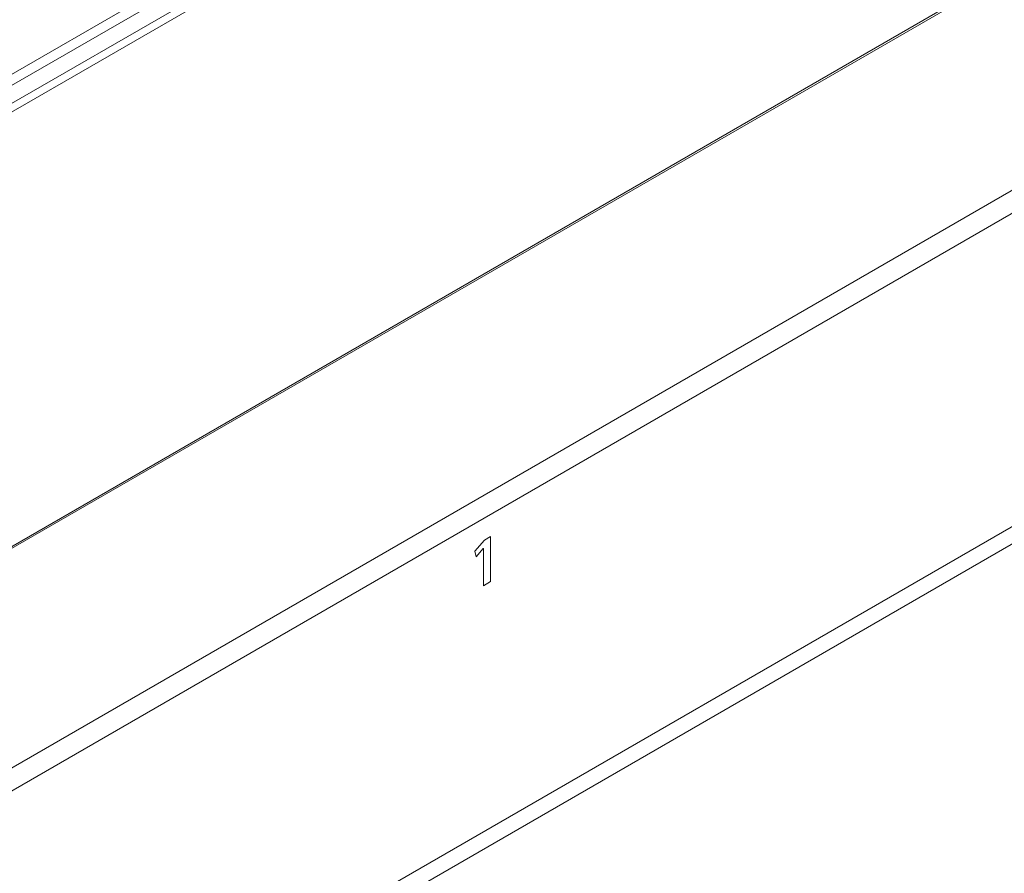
# Model space of a CAD drawing. Header units: millimetres. Extents: x 0 to 1118, y 0 to 864.
# Tile 21 of 248: x 282.17 to 291.22, y 132.55 to 140.4. Entities that reach past the tile are written whole.
import ezdxf

# ---------------------------------------------------------------- set-up
doc = ezdxf.new("R2010")
doc.units = ezdxf.units.MM

msp = doc.modelspace()

# ---------------------------------------------------------------- linework, layer by layer
at = {"color": 7, "linetype": 'Continuous', "lineweight": 15}
for p, q in [((337.2501, 171.6341), (273.6871, 134.9399)), ((337.1616, 171.6851), (274.123, 135.2937)), ((273.8237, 134.8555), (337.3915, 171.5524)), ((337.4262, 171.4915), (273.8584, 134.7946)), ((277.1824, 132.7036), (329.2025, 162.7341)), ((277.1928, 132.7265), (329.2128, 162.757)), ((276.2911, 129.9608), (325.0294, 158.0968)), ((325.0294, 155.2185), (276.2911, 127.0825)), ((324.9792, 155.0291), (276.2911, 126.9221)), ((276.8346, 130.486), (299.22, 143.4088)), ((286.4366, 135.6135), (286.349, 135.5132)), ((286.4937, 135.6465), (286.4366, 135.6135)), ((286.4936, 135.2323), (286.4936, 135.6464)), ((286.4937, 135.2322), (286.4937, 135.6465)), ((286.349, 135.5132), (286.3607, 135.4607)), ((286.3606, 135.4609), (286.4265, 135.5371)), ((286.3607, 135.4607), (286.4266, 135.537)), ((286.4265, 135.5371), (286.4276, 135.5377)), ((286.4265, 135.5371), (286.4266, 135.537)), ((286.4266, 135.537), (286.4278, 135.5376)), ((286.4276, 135.5377), (286.4278, 135.5376)), ((286.4278, 135.5376), (286.4278, 135.1941)), ((286.4278, 135.1943), (286.4936, 135.2323)), ((286.4278, 135.1941), (286.4937, 135.2322)), ((286.4936, 135.2323), (286.4937, 135.2322))]:
    msp.add_line(p, q, dxfattribs=at)

doc.saveas('drawing.dxf')
